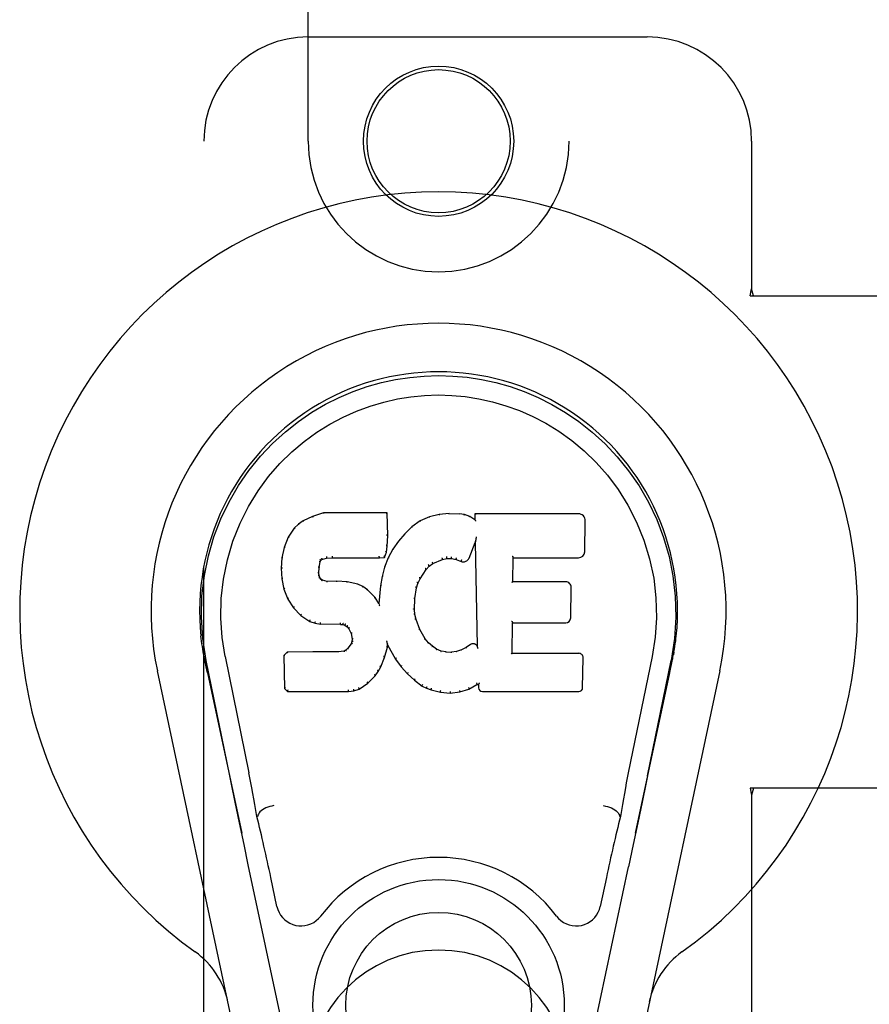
# Model space of a CAD drawing. Header units: inches. Extents: x 0 to 224, y 0 to 145.
# Tile 6 of 83: x 58.35 to 60.38, y 52.93 to 55.29. Entities that reach past the tile are written whole.
import ezdxf

# ---------------------------------------------------------------- set-up
doc = ezdxf.new("R2010")
doc.units = ezdxf.units.IN
doc.header["$LTSCALE"] = 12.302632
doc.header["$MEASUREMENT"] = 0
doc.linetypes.add('HIDDEN', pattern=[0.2, 0.1, -0.1])
doc.layers.add('DOOR_3_ASSEMBLY', color=7, linetype='CONTINUOUS')

msp = doc.modelspace()

# ---------------------------------------------------------------- linework, layer by layer
at = {"layer": 'DOOR_3_ASSEMBLY', "color": 8, "linetype": 'HIDDEN'}
for p, q in [((59.0366, 55.0001), (59.0366, 56.8576)), ((59.6616, 56.8576), (59.6616, 55.0001)), ((59.0366, 55.2501), (59.8491, 55.2501)), ((58.7866, 52.7501), (58.7866, 55.0001)), ((60.0991, 55.0001), (60.0991, 54.6469)), ((60.0961, 54.6301), (60.0991, 54.6469)), ((60.0961, 54.6301), (60.4171, 54.6301)), ((60.1036, 54.6301), (60.0991, 54.6469)), ((60.0961, 53.4501), (60.0991, 53.4333)), ((60.4171, 53.4501), (60.0961, 53.4501)), ((60.1036, 53.4501), (60.0991, 53.4333)), ((60.0991, 53.4333), (60.0991, 52.7501))]:
    msp.add_line(p, q, dxfattribs=at)
at = {"layer": 'DOOR_3_ASSEMBLY', "color": 7, "linetype": 'Continuous'}
for p, q in [((59.0242, 54.0907), (59.0131, 54.083)), ((59.0473, 54.1013), (59.0242, 54.0907)), ((59.0245, 54.0902), (59.0242, 54.0907)), ((59.0731, 54.1096), (59.0473, 54.1013)), ((59.0475, 54.1007), (59.0473, 54.1013)), ((59.0732, 54.1089), (59.0731, 54.1096)), ((59.226, 54.1096), (59.0731, 54.1096)), ((59.2254, 54.109), (59.226, 54.1096)), ((59.2272, 54.0548), (59.226, 54.1096)), ((59.3046, 54.0904), (59.2849, 54.0761)), ((59.3271, 54.1003), (59.3046, 54.0904)), ((59.3049, 54.0898), (59.3046, 54.0904)), ((59.3507, 54.1058), (59.3271, 54.1003)), ((59.3273, 54.0997), (59.3271, 54.1003)), ((59.3742, 54.1081), (59.3507, 54.1058)), ((59.3508, 54.1051), (59.3507, 54.1058)), ((59.3742, 54.1074), (59.3742, 54.1081)), ((59.3742, 54.1081), (59.3983, 54.1076)), ((59.3743, 54.1069), (59.3742, 54.1074)), ((59.3982, 54.107), (59.3983, 54.1076)), ((59.4111, 54.1057), (59.3983, 54.1076)), ((59.4109, 54.105), (59.4111, 54.1057)), ((59.424, 54.1014), (59.4111, 54.1057)), ((59.4237, 54.1009), (59.424, 54.1014)), ((59.4361, 54.0935), (59.424, 54.1014)), ((59.4358, 54.1075), (59.4361, 54.0935)), ((59.4364, 54.1069), (59.4358, 54.1075)), ((59.6845, 54.1075), (59.4358, 54.1075)), ((59.4361, 54.0935), (59.4367, 54.0923)), ((59.6994, 54.0167), (59.7007, 54.0911)), ((59.0031, 54.0735), (58.9884, 54.0517)), ((59.0131, 54.083), (59.0031, 54.0735)), ((59.0036, 54.0731), (59.0031, 54.0735)), ((59.0135, 54.0825), (59.0131, 54.083)), ((59.2849, 54.0761), (59.2678, 54.0597)), ((59.2853, 54.0756), (59.2849, 54.0761)), ((58.9884, 54.0517), (58.9787, 54.027)), ((58.9889, 54.0514), (58.9884, 54.0517)), ((59.2258, 54.0303), (59.2272, 54.0548)), ((59.2266, 54.0548), (59.2272, 54.0548)), ((59.2527, 54.042), (59.2394, 54.0227)), ((59.2678, 54.0597), (59.2527, 54.042)), ((59.2532, 54.0416), (59.2527, 54.042)), ((59.2683, 54.0593), (59.2678, 54.0597)), ((59.4376, 54.0414), (59.437, 54.0385)), ((59.4378, 54.0433), (59.4377, 54.0427)), ((59.4379, 54.044), (59.4378, 54.0433)), ((59.438, 54.0447), (59.4379, 54.044)), ((59.4382, 54.0458), (59.438, 54.0447)), ((59.4383, 54.0469), (59.4382, 54.0458)), ((59.4385, 54.0481), (59.4383, 54.0469)), ((59.4388, 54.0495), (59.4385, 54.0481)), ((59.4391, 54.0514), (59.4388, 54.0495)), ((59.4394, 54.0526), (59.4391, 54.0514)), ((58.9787, 54.027), (58.9737, 54.002)), ((58.9793, 54.0268), (58.9787, 54.027)), ((59.2242, 54.016), (59.2258, 54.0303)), ((59.2252, 54.0304), (59.2258, 54.0303)), ((59.2394, 54.0227), (59.2283, 54.002)), ((59.2399, 54.0224), (59.2394, 54.0227)), ((59.4222, 54.0017), (59.437, 54.0385)), ((59.437, 54.0385), (59.4413, 53.7914)), ((58.9737, 54.002), (58.9722, 53.977)), ((58.9743, 54.0019), (58.9737, 54.002)), ((59.0652, 53.9923), (59.0669, 53.9956)), ((59.0664, 53.996), (59.0669, 53.9956)), ((59.0669, 53.9956), (59.0694, 53.9978)), ((59.0692, 53.9983), (59.0694, 53.9978)), ((59.0694, 53.9978), (59.0808, 54.0012)), ((59.0807, 54.0017), (59.0808, 54.0012)), ((59.0808, 54.0012), (59.0941, 54.0022)), ((59.094, 54.0062), (59.0941, 54.0048)), ((59.0941, 54.0028), (59.0941, 54.0022)), ((59.0941, 54.0022), (59.2071, 54.0022)), ((59.207, 54.0048), (59.207, 54.0062)), ((59.207, 54.0028), (59.2071, 54.0022)), ((59.2071, 54.0022), (59.2197, 54.0033)), ((59.2193, 54.0039), (59.2197, 54.0033)), ((59.2197, 54.0033), (59.2242, 54.016)), ((59.2283, 54.002), (59.2197, 53.9801)), ((59.2236, 54.0162), (59.2242, 54.016)), ((59.2288, 54.0017), (59.2283, 54.002)), ((59.3349, 53.9885), (59.3583, 53.9982)), ((59.3581, 53.9987), (59.3583, 53.9982)), ((59.3583, 53.9982), (59.3691, 54.0009)), ((59.369, 54.0015), (59.3691, 54.0009)), ((59.3691, 54.0009), (59.3799, 54.0008)), ((59.38, 54.0013), (59.3799, 54.0008)), ((59.3799, 54.0008), (59.3914, 53.9981)), ((59.3915, 53.9987), (59.3914, 53.9981)), ((59.3914, 53.9981), (59.403, 53.9936)), ((59.4032, 53.9941), (59.403, 53.9936)), ((59.5269, 53.9449), (59.5279, 54.0022)), ((59.5274, 54.0027), (59.5279, 54.0022)), ((59.5279, 54.0022), (59.6845, 54.0022)), ((58.9722, 53.977), (58.9735, 53.952)), ((58.9728, 53.977), (58.9722, 53.977)), ((59.0624, 53.9653), (59.0632, 53.9793)), ((59.0627, 53.9793), (59.0632, 53.9793)), ((59.0632, 53.9793), (59.0652, 53.9923)), ((59.0647, 53.9925), (59.0652, 53.9923)), ((59.2197, 53.9801), (59.2137, 53.9577)), ((59.2203, 53.9799), (59.2197, 53.9801)), ((59.3051, 53.9517), (59.319, 53.9738)), ((59.3186, 53.9741), (59.319, 53.9738)), ((59.319, 53.9738), (59.3261, 53.9825)), ((59.3258, 53.9829), (59.3261, 53.9825)), ((59.3261, 53.9825), (59.3349, 53.9885)), ((59.3346, 53.989), (59.3349, 53.9885)), ((58.9741, 53.9521), (58.9735, 53.952)), ((58.9735, 53.952), (58.9781, 53.9271)), ((59.0618, 53.9653), (59.0624, 53.9653)), ((59.0622, 53.9593), (59.0628, 53.9594)), ((59.0628, 53.9594), (59.0624, 53.9653)), ((59.0642, 53.9548), (59.0628, 53.9594)), ((59.0637, 53.9545), (59.0642, 53.9548)), ((59.0669, 53.951), (59.0642, 53.9548)), ((59.0665, 53.9506), (59.0669, 53.951)), ((59.0706, 53.9483), (59.0669, 53.951)), ((59.0703, 53.9478), (59.0706, 53.9483)), ((59.0821, 53.9451), (59.0706, 53.9483)), ((59.2137, 53.9577), (59.2098, 53.9349)), ((59.2143, 53.9575), (59.2137, 53.9577)), ((59.2996, 53.941), (59.3051, 53.9517)), ((59.3046, 53.952), (59.3051, 53.9517)), ((58.9786, 53.9273), (58.9781, 53.9271)), ((58.9781, 53.9271), (58.9874, 53.9034)), ((59.082, 53.9444), (59.0821, 53.9451)), ((59.1051, 53.9459), (59.0821, 53.9451)), ((59.1051, 53.9452), (59.1051, 53.9459)), ((59.1302, 53.9445), (59.1051, 53.9459)), ((59.1051, 53.9446), (59.1051, 53.9452)), ((59.1301, 53.9439), (59.1302, 53.9445)), ((59.1553, 53.939), (59.1302, 53.9445)), ((59.1551, 53.9384), (59.1553, 53.939)), ((59.1678, 53.9333), (59.1553, 53.939)), ((59.1675, 53.9328), (59.1678, 53.9333)), ((59.1788, 53.9255), (59.1678, 53.9333)), ((59.1784, 53.925), (59.1788, 53.9255)), ((59.197, 53.9072), (59.1788, 53.9255)), ((59.2098, 53.9349), (59.2062, 53.8927)), ((59.2104, 53.9348), (59.2098, 53.9349)), ((59.2925, 53.9043), (59.2961, 53.9299)), ((59.2955, 53.93), (59.2961, 53.9299)), ((59.2961, 53.9299), (59.2996, 53.941)), ((59.2991, 53.9412), (59.2996, 53.941)), ((59.5263, 53.9443), (59.5269, 53.9449)), ((59.6536, 53.9449), (59.5269, 53.9449)), ((59.6656, 53.8582), (59.6669, 53.9314)), ((58.9879, 53.9037), (58.9874, 53.9034)), ((58.9874, 53.9034), (59.0014, 53.8821)), ((59.1965, 53.9068), (59.197, 53.9072)), ((59.2062, 53.8927), (59.197, 53.9072)), ((59.2914, 53.8783), (59.2925, 53.9043)), ((59.2919, 53.9043), (59.2925, 53.9043)), ((59.0018, 53.8824), (59.0014, 53.8821)), ((59.0014, 53.8821), (59.0191, 53.8638)), ((59.2066, 53.8909), (59.2062, 53.8927)), ((59.2908, 53.8782), (59.2914, 53.8783)), ((59.2924, 53.8661), (59.2914, 53.8783)), ((59.0195, 53.8642), (59.0191, 53.8638)), ((59.0191, 53.8638), (59.0405, 53.8499)), ((59.2918, 53.866), (59.2924, 53.8661)), ((59.295, 53.8543), (59.2924, 53.8661)), ((59.2944, 53.8541), (59.295, 53.8543)), ((59.3044, 53.8303), (59.295, 53.8543)), ((59.0408, 53.8504), (59.0405, 53.8499)), ((59.0405, 53.8499), (59.0532, 53.8453)), ((59.0533, 53.8458), (59.0532, 53.8453)), ((59.0532, 53.8453), (59.0661, 53.8431)), ((59.0662, 53.8436), (59.0661, 53.8431)), ((59.1139, 53.8426), (59.0661, 53.8431)), ((59.1139, 53.8432), (59.1139, 53.8426)), ((59.1139, 53.8426), (59.1203, 53.842)), ((59.1204, 53.8425), (59.1203, 53.842)), ((59.1203, 53.842), (59.1253, 53.8403)), ((59.1256, 53.8408), (59.1253, 53.8403)), ((59.1253, 53.8403), (59.1298, 53.837)), ((59.1302, 53.8374), (59.1298, 53.837)), ((59.1298, 53.837), (59.1337, 53.8324)), ((59.1342, 53.8327), (59.1337, 53.8324)), ((59.1337, 53.8324), (59.1396, 53.8206)), ((59.3039, 53.83), (59.3044, 53.8303)), ((59.3168, 53.8079), (59.3044, 53.8303)), ((59.5252, 53.7733), (59.5265, 53.8464)), ((59.5259, 53.847), (59.5265, 53.8464)), ((59.5265, 53.8464), (59.6536, 53.8464)), ((59.1402, 53.8208), (59.1396, 53.8206)), ((59.1396, 53.8206), (59.142, 53.8073)), ((59.142, 53.8073), (59.1415, 53.8015)), ((59.1426, 53.8074), (59.142, 53.8073)), ((59.3163, 53.8075), (59.3168, 53.8079)), ((59.3247, 53.7986), (59.3168, 53.8079)), ((59.1269, 53.7809), (59.1224, 53.7784)), ((59.1314, 53.7853), (59.1269, 53.7809)), ((59.1273, 53.7803), (59.1269, 53.7809)), ((59.1396, 53.7963), (59.1314, 53.7853)), ((59.1319, 53.7849), (59.1314, 53.7853)), ((59.1415, 53.8015), (59.1396, 53.7963)), ((59.1402, 53.796), (59.1396, 53.7963)), ((59.1421, 53.8014), (59.1415, 53.8015)), ((59.2195, 53.7637), (59.2264, 53.7877)), ((59.2253, 53.8025), (59.2251, 53.8035)), ((59.2254, 53.8018), (59.2253, 53.8025)), ((59.2256, 53.8011), (59.2254, 53.8018)), ((59.2257, 53.8004), (59.2256, 53.8011)), ((59.2258, 53.7998), (59.2257, 53.8004)), ((59.2259, 53.7992), (59.2258, 53.7998)), ((59.2258, 53.7878), (59.2264, 53.7877)), ((59.2261, 53.7985), (59.2259, 53.7992)), ((59.2264, 53.7877), (59.2269, 53.7936)), ((59.2269, 53.7936), (59.2265, 53.7955)), ((59.2269, 53.7936), (59.246, 53.7596)), ((59.3243, 53.7981), (59.3247, 53.7986)), ((59.3341, 53.7902), (59.3247, 53.7986)), ((59.3337, 53.7897), (59.3341, 53.7902)), ((59.3443, 53.7833), (59.3341, 53.7902)), ((59.344, 53.7827), (59.3443, 53.7833)), ((59.3554, 53.7788), (59.3443, 53.7833)), ((59.404, 53.7819), (59.3921, 53.778)), ((59.4153, 53.7871), (59.404, 53.7819)), ((59.4042, 53.7813), (59.404, 53.7819)), ((59.4257, 53.7942), (59.4153, 53.7871)), ((59.4156, 53.7865), (59.4153, 53.7871)), ((59.4261, 53.7937), (59.4257, 53.7942)), ((59.4413, 53.7914), (59.4413, 53.7913)), ((59.442, 53.7892), (59.4413, 53.7913)), ((59.4441, 53.7838), (59.4433, 53.7859)), ((58.7874, 53.765), (58.7851, 53.7773)), ((58.7852, 53.7772), (58.7865, 53.7701)), ((58.7879, 53.762), (58.7874, 53.765)), ((58.7885, 53.7589), (58.7879, 53.762)), ((58.7892, 53.7558), (58.7885, 53.7589)), ((58.8377, 53.7657), (58.8947, 53.4868)), ((58.9863, 53.7765), (58.9784, 53.7684)), ((58.9784, 53.7684), (58.9798, 53.6891)), ((58.979, 53.7681), (58.9784, 53.7684)), ((59.0481, 53.777), (58.9863, 53.7765)), ((58.9866, 53.7758), (58.9863, 53.7765)), ((59.1087, 53.7773), (59.0481, 53.777)), ((59.0481, 53.7764), (59.0481, 53.777)), ((59.0481, 53.7764), (59.0481, 53.7758)), ((59.1224, 53.7784), (59.1087, 53.7773)), ((59.1088, 53.7767), (59.1087, 53.7773)), ((59.1088, 53.7767), (59.1089, 53.7761)), ((59.1226, 53.7778), (59.1224, 53.7784)), ((59.2103, 53.7409), (59.2195, 53.7637)), ((59.2189, 53.7639), (59.2195, 53.7637)), ((59.2465, 53.7599), (59.246, 53.7596)), ((59.246, 53.7596), (59.2592, 53.7409)), ((59.3552, 53.7782), (59.3554, 53.7788)), ((59.3676, 53.7767), (59.3554, 53.7788)), ((59.3675, 53.776), (59.3676, 53.7767)), ((59.3676, 53.7767), (59.38, 53.7762)), ((59.3921, 53.778), (59.38, 53.7762)), ((59.38, 53.7755), (59.38, 53.7762)), ((59.3801, 53.7749), (59.38, 53.7755)), ((59.3922, 53.7774), (59.3921, 53.778)), ((59.5246, 53.7727), (59.5252, 53.7733)), ((59.6852, 53.7733), (59.5252, 53.7733)), ((59.6943, 53.6907), (59.6956, 53.7628)), ((59.8606, 53.7657), (59.8036, 53.4868)), ((59.9081, 53.7508), (59.9097, 53.7585)), ((59.9097, 53.7585), (59.9102, 53.7612)), ((59.9102, 53.7612), (59.9107, 53.7639)), ((59.9107, 53.7639), (59.9132, 53.7773)), ((59.9131, 53.7773), (59.9118, 53.7701)), ((58.7922, 53.7409), (58.7892, 53.7558)), ((58.8487, 53.4796), (58.7921, 53.7565)), ((58.7953, 53.7266), (58.7922, 53.7409)), ((59.2045, 53.7297), (59.2103, 53.7409)), ((59.2098, 53.7412), (59.2103, 53.7409)), ((59.2597, 53.7412), (59.2592, 53.7409)), ((59.2592, 53.7409), (59.2745, 53.724)), ((59.8496, 53.4796), (59.9061, 53.7565)), ((58.8726, 52.8055), (58.6753, 53.7315)), ((58.7953, 53.7265), (58.8772, 53.3423)), ((59.1793, 53.7019), (59.1971, 53.7192)), ((59.1967, 53.7195), (59.1971, 53.7192)), ((59.1971, 53.7192), (59.2045, 53.7297)), ((59.204, 53.73), (59.2045, 53.7297)), ((59.2749, 53.7244), (59.2745, 53.724)), ((59.2745, 53.724), (59.2916, 53.7088)), ((59.8211, 53.3423), (59.903, 53.7265)), ((60.023, 53.7315), (59.8257, 52.8055)), ((58.9803, 53.6893), (58.9798, 53.6891)), ((58.9798, 53.6891), (58.9873, 53.6817)), ((59.1463, 53.6834), (59.1585, 53.6877)), ((59.1582, 53.6882), (59.1585, 53.6877)), ((59.1585, 53.6877), (59.1793, 53.7019)), ((59.1789, 53.7023), (59.1793, 53.7019)), ((59.292, 53.7093), (59.2916, 53.7088)), ((59.2916, 53.7088), (59.3099, 53.6949)), ((59.3102, 53.6954), (59.3099, 53.6949)), ((59.3099, 53.6949), (59.3204, 53.6895)), ((59.3206, 53.69), (59.3204, 53.6895)), ((59.3204, 53.6895), (59.3314, 53.6858)), ((59.3997, 53.6807), (59.4218, 53.6876)), ((59.4216, 53.6881), (59.4218, 53.6876)), ((59.4218, 53.6876), (59.4405, 53.6988)), ((59.4403, 53.6994), (59.4405, 53.6988)), ((59.4405, 53.6988), (59.4448, 53.6988)), ((59.4454, 53.6994), (59.4448, 53.6988)), ((59.4448, 53.6988), (59.445, 53.6907)), ((58.9876, 53.6822), (58.9873, 53.6817)), ((58.9873, 53.6817), (59.1335, 53.6817)), ((59.1335, 53.6842), (59.1333, 53.6856)), ((59.1335, 53.6817), (59.1463, 53.6834)), ((59.1335, 53.6822), (59.1335, 53.6817)), ((59.1461, 53.6839), (59.1463, 53.6834)), ((59.3316, 53.6863), (59.3314, 53.6858)), ((59.3314, 53.6858), (59.3537, 53.6801)), ((59.3538, 53.6807), (59.3537, 53.6801)), ((59.3537, 53.6801), (59.3766, 53.6775)), ((59.3765, 53.6815), (59.3766, 53.6781)), ((59.3766, 53.6775), (59.3997, 53.6807)), ((59.3766, 53.6781), (59.3766, 53.6775)), ((59.3995, 53.6813), (59.3997, 53.6807)), ((59.4541, 53.6817), (59.6852, 53.6817)), ((59.8496, 53.4795), (59.8456, 53.46)), ((59.8456, 53.46), (59.8366, 53.4164)), ((58.8719, 53.3675), (58.8617, 53.4164)), ((59.8366, 53.4164), (59.8264, 53.3675)), ((58.9157, 53.3829), (58.9137, 53.3826)), ((59.7826, 53.3829), (59.7846, 53.3826)), ((58.8829, 53.3152), (58.8719, 53.3675)), ((59.8264, 53.3675), (59.8154, 53.3152)), ((58.8931, 53.2666), (58.8829, 53.3152)), ((59.8154, 53.3152), (59.8041, 53.2615)), ((58.9815, 52.8519), (58.8931, 53.2666)), ((59.7168, 52.8519), (59.8041, 53.2615)), ((58.9618, 53.1671), (58.9471, 53.2362)), ((59.7512, 53.2362), (59.7364, 53.1671))]:
    msp.add_line(p, q, dxfattribs=at)
for points in [[(58.7922, 53.7565), (58.784, 53.8091), (58.7807, 53.8608), (58.7821, 53.9111), (58.7878, 53.9599), (58.7974, 54.0071), (58.8107, 54.0524), (58.8273, 54.0956), (58.8469, 54.1366), (58.8695, 54.1754), (58.8947, 54.2117), (58.9221, 54.2454), (58.9513, 54.2763), (58.9819, 54.3041), (59.0135, 54.329), (59.0457, 54.3509), (59.0783, 54.37), (59.1112, 54.3865), (59.1444, 54.4005), (59.178, 54.4123), (59.2119, 54.4219), (59.2458, 54.4292), (59.2799, 54.4345), (59.3144, 54.4376), (59.3491, 54.4387)], [(59.3491, 54.4387), (59.3834, 54.4377), (59.4178, 54.4346), (59.4521, 54.4293), (59.4863, 54.4219), (59.5202, 54.4124), (59.5539, 54.4006), (59.5874, 54.3863), (59.6207, 54.3697), (59.6533, 54.3505), (59.6854, 54.3286), (59.7172, 54.3034), (59.748, 54.2753), (59.7771, 54.2444), (59.8043, 54.2108), (59.8294, 54.1744), (59.852, 54.1354), (59.8717, 54.094), (59.8882, 54.0506), (59.9013, 54.0056), (59.9107, 53.9588), (59.9162, 53.9101), (59.9175, 53.8599), (59.9143, 53.8086), (59.9061, 53.7565)], [(58.8377, 53.7657), (58.8304, 53.8114), (58.8273, 53.8576), (58.8283, 53.9043), (58.8334, 53.951), (58.8429, 53.9973), (58.8563, 54.0423), (58.8734, 54.085), (58.8937, 54.1252), (58.9166, 54.1624), (58.9418, 54.1967), (58.9688, 54.2277), (58.9972, 54.2557), (59.0268, 54.2807), (59.0573, 54.303), (59.0886, 54.3225), (59.1205, 54.3394), (59.1526, 54.3538), (59.185, 54.3657), (59.2175, 54.3753), (59.2502, 54.3827), (59.2828, 54.388), (59.3154, 54.3911), (59.348, 54.3922), (59.3806, 54.3912), (59.413, 54.3883), (59.4455, 54.3832), (59.478, 54.376), (59.5104, 54.3666), (59.5427, 54.355), (59.5748, 54.3409), (59.6064, 54.3244), (59.6375, 54.3053), (59.6681, 54.2834), (59.6978, 54.2586), (59.7265, 54.2308), (59.7538, 54.2), (59.7793, 54.1658), (59.8027, 54.1285), (59.8235, 54.0879), (59.8411, 54.0448), (59.8548, 53.9998), (59.8645, 53.9534)], [(59.0245, 54.0902), (59.0246, 54.0902), (59.0248, 54.0902), (59.0249, 54.0902), (59.025, 54.0901), (59.0252, 54.09), (59.0255, 54.0898)], [(59.0475, 54.1007), (59.0476, 54.1008), (59.0477, 54.1007), (59.0479, 54.1007), (59.048, 54.1006), (59.0481, 54.1004), (59.0482, 54.1003)], [(59.0732, 54.1089), (59.0732, 54.1089), (59.0733, 54.1089), (59.0733, 54.1088), (59.0734, 54.1087), (59.0734, 54.1085), (59.0735, 54.1084)], [(59.2248, 54.1089), (59.2246, 54.1089), (59.2244, 54.1089), (59.2242, 54.1088), (59.2239, 54.1087), (59.2237, 54.1085), (59.2235, 54.1084)], [(59.3059, 54.0895), (59.3056, 54.0897), (59.3055, 54.0898), (59.3053, 54.0899), (59.3052, 54.0899), (59.305, 54.0899), (59.3049, 54.0898)], [(59.3279, 54.0992), (59.3278, 54.0994), (59.3276, 54.0996), (59.3275, 54.0996), (59.3274, 54.0997), (59.3274, 54.0997), (59.3273, 54.0997)], [(59.3511, 54.1046), (59.351, 54.1047), (59.351, 54.1049), (59.3509, 54.105), (59.3509, 54.1051), (59.3508, 54.1051), (59.3508, 54.1051)], [(59.398, 54.1064), (59.3981, 54.1066), (59.3981, 54.1067), (59.3981, 54.1069), (59.3981, 54.1069), (59.3982, 54.107), (59.3982, 54.107)], [(59.4105, 54.1045), (59.4106, 54.1047), (59.4107, 54.1048), (59.4107, 54.1049), (59.4108, 54.105), (59.4109, 54.105), (59.4109, 54.105)], [(59.4228, 54.1005), (59.423, 54.1006), (59.4231, 54.1007), (59.4233, 54.1008), (59.4234, 54.1009), (59.4235, 54.1009), (59.4237, 54.1009)], [(59.4384, 54.1063), (59.4382, 54.1064), (59.4379, 54.1066), (59.4377, 54.1067), (59.4374, 54.1068), (59.4372, 54.1068), (59.437, 54.1069)], [(59.4387, 54.09), (59.4384, 54.0904), (59.4381, 54.0909), (59.4378, 54.0913), (59.4376, 54.0916), (59.4373, 54.0918), (59.4371, 54.092)], [(59.0037, 54.0731), (59.0038, 54.0732), (59.004, 54.0733), (59.0043, 54.0733), (59.0045, 54.0733), (59.0048, 54.0733), (59.0051, 54.0732)], [(59.0135, 54.0825), (59.0136, 54.0826), (59.0138, 54.0826), (59.014, 54.0826), (59.0142, 54.0826), (59.0144, 54.0825), (59.0147, 54.0824)], [(59.2866, 54.0755), (59.2863, 54.0756), (59.286, 54.0757), (59.2858, 54.0757), (59.2857, 54.0757), (59.2855, 54.0757), (59.2853, 54.0756)], [(58.989, 54.0515), (58.9892, 54.0516), (58.9894, 54.0518), (58.9897, 54.0519), (58.99, 54.0519), (58.9903, 54.0519), (58.9907, 54.0518)], [(59.2266, 54.0547), (59.2265, 54.0551), (59.2263, 54.0555), (59.226, 54.0558), (59.2256, 54.056), (59.2251, 54.0561), (59.2246, 54.0562)], [(59.2547, 54.0417), (59.2544, 54.0418), (59.2541, 54.0419), (59.2538, 54.0419), (59.2536, 54.0418), (59.2533, 54.0417), (59.2531, 54.0415)], [(59.2697, 54.0593), (59.2694, 54.0594), (59.2692, 54.0595), (59.2689, 54.0595), (59.2687, 54.0595), (59.2685, 54.0594), (59.2683, 54.0593)], [(59.4377, 54.0427), (59.4377, 54.0425), (59.4376, 54.0424), (59.4376, 54.0422)], [(59.4376, 54.0422), (59.4376, 54.042), (59.4376, 54.0418), (59.4376, 54.0416)], [(58.9793, 54.0269), (58.9795, 54.0272), (58.9797, 54.0274), (58.98, 54.0275), (58.9804, 54.0276), (58.9808, 54.0277), (58.9812, 54.0276)], [(59.2236, 54.0163), (59.2236, 54.0167), (59.2234, 54.017), (59.2231, 54.0174), (59.2227, 54.0176), (59.2222, 54.0179), (59.2217, 54.018)], [(59.2252, 54.0304), (59.2252, 54.0308), (59.225, 54.0311), (59.2246, 54.0314), (59.2242, 54.0317), (59.2238, 54.0318), (59.2232, 54.0319)], [(59.2416, 54.0227), (59.2412, 54.0228), (59.2409, 54.0228), (59.2406, 54.0228), (59.2403, 54.0227), (59.2401, 54.0225), (59.2399, 54.0223)], [(58.9743, 54.0019), (58.9744, 54.0022), (58.9746, 54.0025), (58.9749, 54.0027), (58.9753, 54.0029), (58.9758, 54.003), (58.9762, 54.003)], [(59.0628, 53.9945), (59.0633, 53.9943), (59.0638, 53.9941), (59.0642, 53.9938), (59.0645, 53.9934), (59.0646, 53.9931), (59.0647, 53.9926)], [(59.0648, 53.9986), (59.0653, 53.9983), (59.0658, 53.9979), (59.0662, 53.9975), (59.0664, 53.997), (59.0665, 53.9965), (59.0665, 53.9961)], [(59.0682, 54.0014), (59.0685, 54.0011), (59.0688, 54.0007), (59.069, 54.0002), (59.0692, 53.9997), (59.0694, 53.9993), (59.0694, 53.9989), (59.0693, 53.9985), (59.0692, 53.9983)], [(59.0803, 54.0051), (59.0804, 54.0047), (59.0806, 54.0042), (59.0807, 54.0037), (59.0807, 54.0031), (59.0808, 54.0026), (59.0808, 54.0022), (59.0808, 54.0019), (59.0807, 54.0017)], [(59.0941, 54.0048), (59.0941, 54.0043), (59.0941, 54.0038), (59.0941, 54.0034), (59.0941, 54.0031), (59.0941, 54.0029), (59.0941, 54.0028)], [(59.207, 54.0028), (59.2071, 54.0029), (59.2071, 54.0031), (59.2071, 54.0034), (59.2071, 54.0038), (59.2071, 54.0043), (59.207, 54.0048)], [(59.2194, 54.0042), (59.2194, 54.0045), (59.2194, 54.0048), (59.2193, 54.0052), (59.2191, 54.0056), (59.2188, 54.006), (59.2185, 54.0064), (59.2182, 54.0068), (59.2179, 54.0071)], [(59.2306, 54.0022), (59.2302, 54.0023), (59.2299, 54.0023), (59.2295, 54.0022), (59.2292, 54.0021), (59.229, 54.0019), (59.2288, 54.0017)], [(59.3581, 53.9988), (59.3583, 53.9989), (59.3583, 53.9991), (59.3583, 53.9995), (59.3583, 54), (59.3582, 54.0005), (59.358, 54.001), (59.3578, 54.0015), (59.3575, 54.002)], [(59.369, 54.0015), (59.3691, 54.0016), (59.3691, 54.0018), (59.3691, 54.0022), (59.3691, 54.0027), (59.369, 54.0032), (59.369, 54.0038), (59.3689, 54.0044), (59.3688, 54.0049)], [(59.38, 54.0013), (59.38, 54.0014), (59.3799, 54.0017), (59.3799, 54.002), (59.3799, 54.0025), (59.38, 54.003), (59.3801, 54.0036), (59.3802, 54.0042), (59.3803, 54.0047)], [(59.3915, 53.9987), (59.3914, 53.9988), (59.3913, 53.999), (59.3913, 53.9994), (59.3914, 53.9999), (59.3915, 54.0004), (59.3917, 54.0009), (59.3919, 54.0015), (59.3921, 54.0019)], [(59.404, 53.9973), (59.4037, 53.9969), (59.4034, 53.9965), (59.4032, 53.996), (59.4031, 53.9954), (59.403, 53.995), (59.403, 53.9946), (59.4031, 53.9943), (59.4032, 53.9941)], [(59.5254, 54.0061), (59.5257, 54.0059), (59.5259, 54.0057), (59.5262, 54.0054), (59.5264, 54.0052), (59.5266, 54.0049), (59.5268, 54.0047)], [(59.5268, 54.0047), (59.5269, 54.0044), (59.5271, 54.0042), (59.5272, 54.0039), (59.5273, 54.0037), (59.5273, 54.0035), (59.5273, 54.0033)], [(58.9728, 53.9771), (58.9729, 53.9774), (58.9731, 53.9777), (58.9735, 53.978), (58.9739, 53.9782), (58.9743, 53.9783), (58.9748, 53.9784)], [(59.0607, 53.9809), (59.0612, 53.9808), (59.0617, 53.9807), (59.0621, 53.9804), (59.0624, 53.9801), (59.0626, 53.9797), (59.0627, 53.9793)], [(59.2221, 53.9807), (59.2217, 53.9807), (59.2213, 53.9807), (59.221, 53.9806), (59.2207, 53.9804), (59.2204, 53.9802), (59.2202, 53.9799)], [(59.3186, 53.9742), (59.3187, 53.9745), (59.3187, 53.9748), (59.3186, 53.9752), (59.3184, 53.9755), (59.3181, 53.9759), (59.3178, 53.9762), (59.3174, 53.9765), (59.3169, 53.9767)], [(59.3258, 53.983), (59.3259, 53.9833), (59.326, 53.9836), (59.3259, 53.984), (59.3257, 53.9844), (59.3255, 53.9848), (59.3252, 53.9852), (59.3248, 53.9855), (59.3244, 53.9858)], [(59.3347, 53.989), (59.3348, 53.9892), (59.3349, 53.9895), (59.3349, 53.9899), (59.3348, 53.9903), (59.3346, 53.9908), (59.3343, 53.9913), (59.334, 53.9917), (59.3337, 53.9921)], [(58.9741, 53.9521), (58.9741, 53.9525), (58.9743, 53.9529), (58.9746, 53.9532), (58.975, 53.9534), (58.9755, 53.9536), (58.976, 53.9537)], [(59.0598, 53.9667), (59.0603, 53.9666), (59.0608, 53.9665), (59.0612, 53.9663), (59.0615, 53.966), (59.0617, 53.9657), (59.0618, 53.9653)], [(59.0603, 53.9603), (59.0607, 53.9603), (59.0611, 53.9602), (59.0615, 53.9601), (59.0618, 53.9599), (59.062, 53.9597), (59.0622, 53.9594)], [(59.0619, 53.9549), (59.0623, 53.955), (59.0626, 53.955), (59.0629, 53.955), (59.0632, 53.9549), (59.0634, 53.9548), (59.0636, 53.9546)], [(59.0651, 53.9506), (59.0653, 53.9507), (59.0656, 53.9507), (59.0658, 53.9508), (59.066, 53.9508), (59.0662, 53.9507), (59.0664, 53.9507)], [(59.0695, 53.9473), (59.0696, 53.9475), (59.0698, 53.9476), (59.0699, 53.9477), (59.07, 53.9478), (59.0702, 53.9478), (59.0703, 53.9478)], [(59.2162, 53.9585), (59.2158, 53.9585), (59.2154, 53.9584), (59.215, 53.9583), (59.2147, 53.9581), (59.2144, 53.9578), (59.2143, 53.9575)], [(59.3046, 53.952), (59.3047, 53.9524), (59.3046, 53.9529), (59.3043, 53.9533), (59.3039, 53.9538), (59.3034, 53.9541), (59.3029, 53.9543)], [(59.8645, 53.9534), (59.8699, 53.906), (59.871, 53.8584), (59.868, 53.8118), (59.8606, 53.7657)], [(58.9786, 53.9274), (58.9787, 53.9278), (58.9788, 53.9282), (58.9791, 53.9285), (58.9795, 53.9288), (58.98, 53.929), (58.9806, 53.9292)], [(59.0818, 53.9438), (59.0818, 53.944), (59.0819, 53.9442), (59.0819, 53.9443), (59.0819, 53.9444), (59.082, 53.9444), (59.082, 53.9444)], [(59.1298, 53.9433), (59.1299, 53.9435), (59.1299, 53.9436), (59.13, 53.9437), (59.13, 53.9438), (59.13, 53.9439), (59.1301, 53.9439)], [(59.1544, 53.9379), (59.1546, 53.9381), (59.1547, 53.9382), (59.1548, 53.9383), (59.1549, 53.9384), (59.155, 53.9384), (59.155, 53.9384)], [(59.1665, 53.9324), (59.1667, 53.9326), (59.1669, 53.9327), (59.1671, 53.9328), (59.1672, 53.9328), (59.1673, 53.9328), (59.1674, 53.9328)], [(59.1772, 53.9248), (59.1774, 53.925), (59.1776, 53.9251), (59.1779, 53.9251), (59.1781, 53.9251), (59.1782, 53.9251), (59.1784, 53.925)], [(59.2124, 53.9359), (59.2119, 53.9359), (59.2115, 53.9358), (59.2111, 53.9357), (59.2108, 53.9354), (59.2105, 53.9351), (59.2104, 53.9348)], [(59.2955, 53.9301), (59.2955, 53.9305), (59.2953, 53.9309), (59.295, 53.9312), (59.2946, 53.9315), (59.2941, 53.9317), (59.2936, 53.9318)], [(59.2991, 53.9413), (59.2991, 53.9417), (59.299, 53.9421), (59.2987, 53.9425), (59.2983, 53.9429), (59.2978, 53.9432), (59.2972, 53.9433)], [(59.5243, 53.9437), (59.5246, 53.9439), (59.5248, 53.944), (59.5251, 53.9441), (59.5253, 53.9442), (59.5255, 53.9443), (59.5257, 53.9443)], [(58.9879, 53.9038), (58.9878, 53.9042), (58.9879, 53.9046), (58.9882, 53.905), (58.9886, 53.9054), (58.9891, 53.9057), (58.9897, 53.906)], [(59.195, 53.907), (59.1953, 53.9071), (59.1956, 53.9071), (59.1958, 53.9071), (59.1961, 53.9071), (59.1963, 53.907), (59.1965, 53.9069)], [(59.2919, 53.9044), (59.2919, 53.9048), (59.2917, 53.9051), (59.2914, 53.9054), (59.291, 53.9057), (59.2905, 53.9058), (59.29, 53.9059)], [(59.0018, 53.8825), (59.0017, 53.8828), (59.0017, 53.8831), (59.0018, 53.8834), (59.002, 53.8838), (59.0022, 53.8842), (59.0026, 53.8845), (59.003, 53.8848), (59.0034, 53.885)], [(59.2081, 53.8863), (59.2076, 53.8882), (59.2073, 53.889), (59.2071, 53.8898), (59.2069, 53.8903), (59.2067, 53.8907)], [(59.2908, 53.8783), (59.2907, 53.8786), (59.2904, 53.8789), (59.2901, 53.8792), (59.2897, 53.8794), (59.2893, 53.8795), (59.2888, 53.8796)], [(59.0195, 53.8642), (59.0193, 53.8645), (59.0193, 53.8648), (59.0193, 53.8652), (59.0195, 53.8656), (59.0197, 53.866), (59.02, 53.8664), (59.0204, 53.8668), (59.0208, 53.8671)], [(59.0408, 53.8504), (59.0406, 53.8506), (59.0405, 53.8509), (59.0406, 53.8513), (59.0407, 53.8517), (59.0408, 53.8522), (59.0411, 53.8527), (59.0414, 53.8532), (59.0417, 53.8535)], [(59.2917, 53.8661), (59.2916, 53.8664), (59.2914, 53.8666), (59.2911, 53.8668), (59.2907, 53.867), (59.2903, 53.867), (59.2898, 53.8671)], [(59.2944, 53.8541), (59.2942, 53.8544), (59.294, 53.8546), (59.2937, 53.8548), (59.2933, 53.8549), (59.2929, 53.8549), (59.2925, 53.8549)], [(59.0533, 53.8458), (59.0532, 53.8459), (59.0531, 53.8462), (59.0531, 53.8465), (59.0532, 53.847), (59.0533, 53.8475), (59.0534, 53.8481), (59.0536, 53.8486), (59.0538, 53.8491)], [(59.0661, 53.8436), (59.0661, 53.8437), (59.0661, 53.8439), (59.0661, 53.8443), (59.0661, 53.8448), (59.0661, 53.8453), (59.0662, 53.8459), (59.0663, 53.8465), (59.0663, 53.847)], [(59.1139, 53.8432), (59.1139, 53.8432), (59.1139, 53.8435), (59.1139, 53.8438), (59.1139, 53.8443), (59.1139, 53.8448), (59.1139, 53.8454), (59.114, 53.846), (59.114, 53.8465)], [(59.1204, 53.8425), (59.1203, 53.8426), (59.1203, 53.8429), (59.1202, 53.8433), (59.1203, 53.8437), (59.1204, 53.8443), (59.1205, 53.8448), (59.1206, 53.8454), (59.1208, 53.8459)], [(59.1256, 53.8408), (59.1254, 53.841), (59.1254, 53.8413), (59.1254, 53.8417), (59.1255, 53.8422), (59.1257, 53.8426), (59.1259, 53.8431), (59.1262, 53.8436), (59.1265, 53.8439)], [(59.1302, 53.8373), (59.13, 53.8376), (59.13, 53.838), (59.1301, 53.8384), (59.1302, 53.8388), (59.1305, 53.8392), (59.1308, 53.8396), (59.1312, 53.8399), (59.1316, 53.8402)], [(59.1342, 53.8328), (59.1341, 53.8332), (59.1342, 53.8336), (59.1344, 53.8341), (59.1348, 53.8345), (59.1353, 53.8349), (59.1359, 53.8351)], [(59.3038, 53.83), (59.3037, 53.8302), (59.3034, 53.8304), (59.3031, 53.8305), (59.3028, 53.8306), (59.3025, 53.8306), (59.3021, 53.8305)], [(59.5239, 53.8503), (59.5242, 53.8501), (59.5245, 53.8499), (59.5247, 53.8497), (59.5249, 53.8494), (59.5251, 53.8492), (59.5253, 53.8489)], [(59.5253, 53.8489), (59.5255, 53.8487), (59.5256, 53.8484), (59.5257, 53.8482), (59.5258, 53.8479), (59.5259, 53.8477), (59.5259, 53.8475)], [(58.7851, 53.7773), (58.784, 53.7836), (58.7829, 53.7899), (58.782, 53.7961), (58.7811, 53.8024), (58.7804, 53.8086), (58.7797, 53.8147)], [(59.1402, 53.8209), (59.1402, 53.8213), (59.1403, 53.8217), (59.1406, 53.8221), (59.141, 53.8224), (59.1415, 53.8226), (59.1421, 53.8228)], [(59.1426, 53.8075), (59.1427, 53.8078), (59.1429, 53.8081), (59.1432, 53.8084), (59.1436, 53.8086), (59.1441, 53.8088), (59.1446, 53.8088)], [(59.3147, 53.8078), (59.315, 53.8079), (59.3153, 53.8079), (59.3156, 53.8079), (59.3159, 53.8078), (59.3161, 53.8077), (59.3163, 53.8076)], [(59.9131, 53.7773), (59.9143, 53.7836), (59.9153, 53.79), (59.9163, 53.7963), (59.9172, 53.8025), (59.9179, 53.8087), (59.9186, 53.8147)], [(59.1318, 53.7848), (59.132, 53.785), (59.1323, 53.7851), (59.1325, 53.7851), (59.1328, 53.7851), (59.133, 53.785), (59.1333, 53.7849)], [(59.1403, 53.7961), (59.1405, 53.7963), (59.1407, 53.7964), (59.141, 53.7965), (59.1413, 53.7965), (59.1416, 53.7965), (59.1419, 53.7964)], [(59.1421, 53.8015), (59.1423, 53.8017), (59.1425, 53.802), (59.1428, 53.8021), (59.1432, 53.8023), (59.1436, 53.8023), (59.144, 53.8023)], [(59.2258, 53.7879), (59.2258, 53.7883), (59.2256, 53.7886), (59.2253, 53.789), (59.2249, 53.7892), (59.2244, 53.7894), (59.2239, 53.7895)], [(59.2263, 53.7973), (59.2262, 53.7977), (59.2262, 53.7979), (59.2261, 53.7985)], [(59.2265, 53.7957), (59.2265, 53.7959), (59.2265, 53.7961), (59.2265, 53.7962), (59.2264, 53.7964), (59.2264, 53.7966), (59.2264, 53.7969), (59.2263, 53.7971), (59.2263, 53.7973)], [(59.3229, 53.7981), (59.3232, 53.7982), (59.3234, 53.7983), (59.3237, 53.7983), (59.3239, 53.7983), (59.3241, 53.7982), (59.3243, 53.7981)], [(59.3325, 53.7895), (59.3328, 53.7897), (59.333, 53.7898), (59.3332, 53.7898), (59.3334, 53.7898), (59.3335, 53.7898), (59.3337, 53.7897)], [(59.3431, 53.7824), (59.3433, 53.7825), (59.3435, 53.7827), (59.3436, 53.7827), (59.3437, 53.7828), (59.3439, 53.7828), (59.344, 53.7827)], [(59.4049, 53.7808), (59.4048, 53.781), (59.4047, 53.7811), (59.4046, 53.7812), (59.4045, 53.7813), (59.4043, 53.7813), (59.4043, 53.7813)], [(59.4166, 53.7862), (59.4164, 53.7864), (59.4162, 53.7865), (59.416, 53.7865), (59.4159, 53.7866), (59.4158, 53.7866), (59.4157, 53.7865)], [(59.4413, 53.7914), (59.4406, 53.7923), (59.4399, 53.7931), (59.4392, 53.7938), (59.4385, 53.7943), (59.4377, 53.7948), (59.4369, 53.7953), (59.4362, 53.7956), (59.4354, 53.7959), (59.4346, 53.7961), (59.4338, 53.7963), (59.433, 53.7964), (59.4322, 53.7964)], [(59.4433, 53.7859), (59.443, 53.7869), (59.4427, 53.7877), (59.4424, 53.7884), (59.4422, 53.7889)], [(58.9793, 53.7684), (58.9795, 53.7685), (58.9797, 53.7686), (58.98, 53.7687), (58.9803, 53.7687), (58.9806, 53.7687), (58.981, 53.7687)], [(58.9867, 53.7758), (58.9868, 53.7758), (58.9869, 53.7758), (58.987, 53.7757), (58.9872, 53.7756), (58.9873, 53.7754), (58.9874, 53.7753)], [(59.1226, 53.7778), (59.1227, 53.7778), (59.1228, 53.7777), (59.1229, 53.7777), (59.1229, 53.7775), (59.123, 53.7774), (59.1231, 53.7773)], [(59.1273, 53.7804), (59.1275, 53.7804), (59.1276, 53.7804), (59.1278, 53.7804), (59.128, 53.7803), (59.1282, 53.7802), (59.1284, 53.7801)], [(59.2189, 53.7639), (59.219, 53.7643), (59.2188, 53.7648), (59.2185, 53.7652), (59.2181, 53.7655), (59.2176, 53.7658), (59.2171, 53.7659)], [(59.2465, 53.76), (59.2464, 53.7604), (59.2465, 53.7608), (59.2467, 53.7613), (59.2471, 53.7618), (59.2476, 53.7621), (59.2482, 53.7624)], [(59.3547, 53.7777), (59.3548, 53.7779), (59.3549, 53.778), (59.355, 53.7781), (59.3551, 53.7782), (59.3552, 53.7782), (59.3552, 53.7782)], [(59.3673, 53.7754), (59.3674, 53.7756), (59.3674, 53.7757), (59.3674, 53.7759), (59.3675, 53.7759), (59.3675, 53.776), (59.3675, 53.776)], [(59.3927, 53.7768), (59.3926, 53.777), (59.3925, 53.7771), (59.3924, 53.7772), (59.3923, 53.7773), (59.3923, 53.7774), (59.3922, 53.7774)], [(59.5226, 53.7721), (59.5228, 53.7723), (59.5231, 53.7724), (59.5233, 53.7725), (59.5236, 53.7726), (59.5238, 53.7727), (59.524, 53.7727)], [(59.2097, 53.7411), (59.2098, 53.7416), (59.2097, 53.7421), (59.2094, 53.7425), (59.209, 53.7429), (59.2085, 53.7432), (59.208, 53.7434)], [(59.2597, 53.7413), (59.2596, 53.7416), (59.2595, 53.7419), (59.2596, 53.7423), (59.2598, 53.7426), (59.2601, 53.743), (59.2604, 53.7433), (59.2608, 53.7436), (59.2613, 53.7438)], [(59.903, 53.7266), (59.904, 53.7313), (59.9081, 53.7508)], [(59.1967, 53.7195), (59.1968, 53.7198), (59.1969, 53.7202), (59.1968, 53.7206), (59.1966, 53.7209), (59.1963, 53.7213), (59.196, 53.7216), (59.1956, 53.722), (59.1952, 53.7222)], [(59.204, 53.73), (59.2041, 53.7304), (59.204, 53.7309), (59.2038, 53.7314), (59.2034, 53.7318), (59.2029, 53.7322), (59.2023, 53.7324)], [(59.2749, 53.7244), (59.2748, 53.7247), (59.2747, 53.725), (59.2748, 53.7253), (59.2749, 53.7257), (59.2752, 53.7261), (59.2755, 53.7265), (59.2759, 53.7268), (59.2763, 53.7271)], [(59.2919, 53.7093), (59.2918, 53.7095), (59.2917, 53.7098), (59.2918, 53.7102), (59.2919, 53.7107), (59.2922, 53.7111), (59.2925, 53.7115), (59.2928, 53.7119), (59.2932, 53.7122)], [(58.9804, 53.6897), (58.9804, 53.6901), (58.9806, 53.6905), (58.9809, 53.6908), (58.9813, 53.6911), (58.9818, 53.6914), (58.9823, 53.6915)], [(59.1461, 53.6839), (59.1462, 53.684), (59.1463, 53.6843), (59.1463, 53.6846), (59.1462, 53.6851), (59.1462, 53.6856), (59.146, 53.6862), (59.1459, 53.6867), (59.1457, 53.6872)], [(59.1582, 53.6882), (59.1584, 53.6884), (59.1584, 53.6887), (59.1584, 53.6891), (59.1583, 53.6895), (59.1581, 53.69), (59.1579, 53.6905), (59.1576, 53.6909), (59.1573, 53.6913)], [(59.1789, 53.7023), (59.1791, 53.7026), (59.1791, 53.7029), (59.1791, 53.7033), (59.179, 53.7037), (59.1787, 53.7041), (59.1784, 53.7045), (59.1781, 53.7049), (59.1777, 53.7052)], [(59.3102, 53.6954), (59.31, 53.6956), (59.3099, 53.6959), (59.31, 53.6963), (59.3101, 53.6967), (59.3103, 53.6972), (59.3106, 53.6976), (59.3109, 53.6981), (59.3113, 53.6984)], [(59.3206, 53.69), (59.3204, 53.6902), (59.3204, 53.6905), (59.3204, 53.6909), (59.3205, 53.6913), (59.3206, 53.6918), (59.3208, 53.6923), (59.3211, 53.6928), (59.3214, 53.6932)], [(59.3316, 53.6863), (59.3314, 53.6864), (59.3314, 53.6867), (59.3314, 53.6871), (59.3314, 53.6876), (59.3316, 53.6881), (59.3317, 53.6886), (59.3319, 53.6891), (59.3321, 53.6896)], [(59.4208, 53.6913), (59.4211, 53.691), (59.4213, 53.6905), (59.4216, 53.69), (59.4217, 53.6895), (59.4218, 53.6891), (59.4218, 53.6887), (59.4218, 53.6884), (59.4216, 53.6882)], [(59.4397, 53.7027), (59.4398, 53.7025), (59.4399, 53.7023), (59.44, 53.7021), (59.4401, 53.7018), (59.4402, 53.7016), (59.4403, 53.7013)], [(59.4403, 53.7013), (59.4404, 53.7009), (59.4404, 53.7004), (59.4405, 53.7), (59.4405, 53.6997), (59.4404, 53.6995), (59.4403, 53.6994)], [(59.446, 53.7013), (59.4458, 53.7011), (59.4457, 53.7008), (59.4456, 53.7006), (59.4455, 53.7003), (59.4454, 53.7001), (59.4454, 53.6999)], [(59.4473, 53.7027), (59.4471, 53.7025), (59.4468, 53.7023), (59.4466, 53.7021), (59.4464, 53.7018), (59.4462, 53.7016), (59.446, 53.7013)], [(58.9875, 53.6823), (58.9874, 53.6825), (58.9874, 53.6827), (58.9874, 53.683), (58.9874, 53.6834), (58.9875, 53.6838), (58.9877, 53.6842)], [(58.9877, 53.6842), (58.9878, 53.6845), (58.9879, 53.6847), (58.988, 53.685), (58.9881, 53.6852), (58.9883, 53.6854), (58.9884, 53.6856)], [(59.1335, 53.6822), (59.1335, 53.6823), (59.1335, 53.6825), (59.1335, 53.6828), (59.1335, 53.6832), (59.1335, 53.6837), (59.1335, 53.6842)], [(59.3538, 53.6807), (59.3537, 53.6808), (59.3537, 53.681), (59.3537, 53.6814), (59.3537, 53.6818), (59.3538, 53.6824), (59.3539, 53.6829), (59.354, 53.6835), (59.3542, 53.684)], [(59.3991, 53.6846), (59.3992, 53.6842), (59.3994, 53.6837), (59.3995, 53.6832), (59.3996, 53.6827), (59.3997, 53.6822), (59.3997, 53.6817), (59.3996, 53.6814), (59.3995, 53.6813)], [(58.8617, 53.4164), (58.8527, 53.46), (58.8487, 53.4795)], [(58.9545, 53.4085), (58.9495, 53.4075), (58.9445, 53.4062), (58.9397, 53.4047), (58.9351, 53.4028), (58.9309, 53.4008), (58.9271, 53.3985), (58.9238, 53.3961), (58.921, 53.3936), (58.9187, 53.391), (58.9171, 53.3884), (58.9161, 53.3858), (58.9158, 53.3833)], [(59.7438, 53.4085), (59.7488, 53.4075), (59.7538, 53.4062), (59.7586, 53.4047), (59.7632, 53.4028), (59.7674, 53.4008), (59.7712, 53.3985), (59.7745, 53.3961), (59.7773, 53.3936), (59.7796, 53.391), (59.7812, 53.3884), (59.7822, 53.3858), (59.7825, 53.3833)], [(58.9158, 53.3833), (58.9158, 53.3832), (58.9158, 53.3831), (58.9158, 53.383), (58.9158, 53.383), (58.9157, 53.383), (58.9157, 53.3829)], [(59.7826, 53.3829), (59.7825, 53.383), (59.7825, 53.383), (59.7825, 53.383), (59.7825, 53.3831), (59.7825, 53.3832), (59.7825, 53.3833)], [(58.9618, 53.1671), (58.9639, 53.1597), (58.9668, 53.1528), (58.9706, 53.1463), (58.9751, 53.1404), (58.9804, 53.1351), (58.9862, 53.1305), (58.9926, 53.1267), (58.9995, 53.1237), (59.0066, 53.1216), (59.014, 53.1204), (59.0214, 53.1203), (59.0289, 53.121), (59.0361, 53.1227), (59.0432, 53.1253), (59.0498, 53.1288), (59.0559, 53.1331), (59.0615, 53.1381), (59.0665, 53.1439)], [(59.6318, 53.1439), (59.6368, 53.1381), (59.6424, 53.133), (59.6486, 53.1287), (59.6552, 53.1253), (59.6622, 53.1227), (59.6694, 53.121), (59.6769, 53.1203), (59.6843, 53.1204), (59.6917, 53.1216), (59.6988, 53.1237), (59.7057, 53.1267), (59.7121, 53.1305), (59.7179, 53.1351), (59.7232, 53.1404), (59.7277, 53.1464), (59.7315, 53.1529), (59.7344, 53.1598), (59.7364, 53.1671)]]:
    msp.add_lwpolyline(points, dxfattribs=at)
at = {"layer": 'DOOR_3_ASSEMBLY', "color": 8, "linetype": 'HIDDEN'}
for radius in [0.18, 0.1715]:
    msp.add_circle((59.3491, 55.0001), radius, dxfattribs=at)
at = {"layer": 'DOOR_3_ASSEMBLY', "color": 7, "linetype": 'Continuous'}
for radius in [0.3012, 0.2224]:
    msp.add_circle((59.3491, 52.9302), radius, dxfattribs=at)
at = {"layer": 'DOOR_3_ASSEMBLY', "color": 8, "linetype": 'HIDDEN'}
for centre, radius, start, end in [((59.0366, 55.0001), 0.25, 90, 180), ((59.8491, 55.0001), 0.25, 0, 90), ((59.3491, 55.0001), 0.3125, 180, 360), ((59.3491, 52.7501), 0.3125, 0, 180)]:
    msp.add_arc(centre, radius, start, end, dxfattribs=at)
at = {"layer": 'DOOR_3_ASSEMBLY', "color": 7, "linetype": 'Continuous'}
for centre, radius, start, end in [((59.3491, 53.8751), 1.0039, 305.5066, 234.4934), ((59.3491, 53.8751), 0.689, 347.9703, 192.0297), ((59.3491, 53.8751), 0.5727, 353.9465, 186.0535), ((59.3491, 52.9302), 0.3543, 37.0812, 142.9188), ((58.6517, 52.8976), 0.1969, 12.0297, 54.4934), ((60.0466, 52.8976), 0.1969, 125.5066, 167.9703)]:
    msp.add_arc(centre, radius, start, end, dxfattribs=at)
for centre, major_axis, ratio, start_param, end_param in [((59.2234, 54.109), (0.00197, 0), 0.025114, -0.786719, -0.024118), ((59.4384, 54.1069), (0.00197, 0), 0.025118, -3.116464, -2.325954), ((59.4387, 54.091), (0.00199, -0.00132), 0.020652, -3.102743, -2.463868), ((59.6845, 54.0914), (0, 0.0161), 0.999848, -1.588252, 0), ((59.0104, 54.0796), (0.0068, 0.00655), 0.004742, -3.141162, -3.013964), ((58.994, 54.0589), (0.00508, 0.00754), 0.00518, -3.14111, -2.996917), ((59.4375, 54.0465), (-0.00007, 0.00508), 0.009159, -3.095969, -2.840226), ((58.9834, 54.0373), (0.0041, 0.0105), 0.004273, -3.141291, -3.020229), ((59.6845, 54.017), (0, 0.0148), 0.999848, -3.141593, -1.588252), ((59.0685, 54.0003), (0.00209, 0.00429), 0.008578, -3.403109, -3.143347), ((59.073, 54.0015), (0.00383, 0.00321), 0.007171, 2.96981, 3.140158), ((59.22, 54.0059), (0.00068, 0.00203), 0.016088, -3.702354, -3.152114), ((59.2246, 54.0247), (0.00094, 0.00857), 0.005495, -3.302393, -3.142137), ((59.4086, 54.0072), (0, 0.0146), 0.999848, -3.533459, -1.953533), ((59.5274, 54.0047), (0, 0.00197), 0.017455, -3.939332, -3.159046), ((59.0656, 53.9989), (0.00095, 0.00638), 0.007192, -3.355813, -3.142604), ((59.3301, 53.9883), (0.00432, 0.00532), 0.00577, -3.304466, -3.142382), ((59.0597, 53.9677), (-0.00257, 0.00839), 0.005552, -3.300311, -3.142126), ((59.0601, 53.9594), (-0.00357, 0.00494), 0.007846, -3.360933, -3.142764), ((59.0612, 53.9545), (0.00526, -0.0039), 0.006775, -0.176276, -0.000946), ((59.0648, 53.9493), (0.00548, -0.00159), 0.007025, -0.140966, -0.001177), ((58.9768, 53.9374), (-0.0019, 0.0101), 0.004568, -3.141227, -3.008321), ((59.5243, 53.9443), (0.00197, 0), 0.025118, -0.815639, -0.025129), ((59.6536, 53.9316), (0, 0.0133), 0.999848, -1.588252, 0), ((58.9844, 53.9126), (-0.00347, 0.00889), 0.004705, -3.141171, -3.003628), ((59.1901, 53.9133), (-0.00642, 0.00646), 0.004954, -3.275719, -3.142061), ((59.2084, 53.8882), (-0.00174, 0.00274), 0.015087, 0.04445, 0.369523), ((59.6536, 53.8584), (0, 0.0121), 0.999848, -3.141593, -1.588252), ((59.1206, 53.8445), (0.00499, -0.00375), 0.005785, 0.000903, 0.134339), ((59.1306, 53.8399), (-0.00361, 0.00727), 0.005338, -3.141007, -2.984653), ((59.5259, 53.8489), (0, 0.00197), 0.017455, -3.939332, -3.159046), ((59.139, 53.8276), (-0.0012, 0.00679), 0.006717, -3.140718, -2.94213), ((59.1432, 53.815), (0.00064, 0.00765), 0.00631, -3.140878, -2.958148), ((59.3097, 53.8153), (-0.00658, 0.0078), 0.004485, -3.264946, -3.141961), ((59.1442, 53.8013), (0.00397, 0.00532), 0.007145, -3.140627, -2.942612), ((59.1447, 53.8087), (0.00258, 0.00729), 0.006297, -3.140888, -2.96164), ((59.2267, 53.7979), (0.0009, 0.0101), 0.004701, -3.278265, -3.141973), ((59.2268, 53.7991), (0.00028, 0.00351), 0.012838, -3.478921, -3.183776), ((59.4322, 53.7856), (0, 0.0108), 0.999848, 0, 0.641022), ((59.444, 53.7861), (-0.00202, 0.00309), 0.013288, 0.045758, 0.45434), ((58.9809, 53.7701), (0.00193, 0.00197), 0.017814, -3.134444, -2.607219), ((58.9894, 53.7759), (0.00281, 0.00005), 0.01516, -3.135583, -2.872341), ((59.1336, 53.7838), (0.00634, 0.00347), 0.005821, -3.140857, -3.001014), ((59.5226, 53.7727), (0.00197, 0), 0.025118, -0.815639, -0.025129), ((59.6852, 53.763), (0, 0.0104), 0.999848, -1.588252, 0), ((58.9803, 53.6921), (-0.00002, 0.00277), 0.015238, -3.135438, -2.613777), ((59.4435, 53.7013), (0.00322, 0.00197), 0.009111, 3.002961, 3.139027), ((59.4541, 53.6908), (0, 0.00913), 0.999848, -4.694933, -3.141593), ((59.4454, 53.7013), (0, 0.00197), 0.017455, -3.124139, -2.343853), ((59.6852, 53.6908), (0, 0.00913), 0.999848, -3.141593, -1.588252), ((58.9856, 53.6842), (0.00197, -0.00197), 0.012341, 0.005109, 0.263735), ((58.9105, 53.2362), (-0.0476, 0.3543), 0.069304, -1.154204, -0.794713), ((59.7878, 53.2362), (0.0476, 0.3543), 0.069304, 0.794713, 1.154204), ((58.9218, 53.2362), (-0.0758, 0.3543), 0.068378, -1.585432, -1.159525), ((59.7765, 53.2362), (0.0758, 0.3543), 0.068378, 1.159525, 1.585432)]:
    msp.add_ellipse(centre, major_axis=major_axis, ratio=ratio, start_param=start_param, end_param=end_param, dxfattribs=at)

doc.saveas('drawing.dxf')
